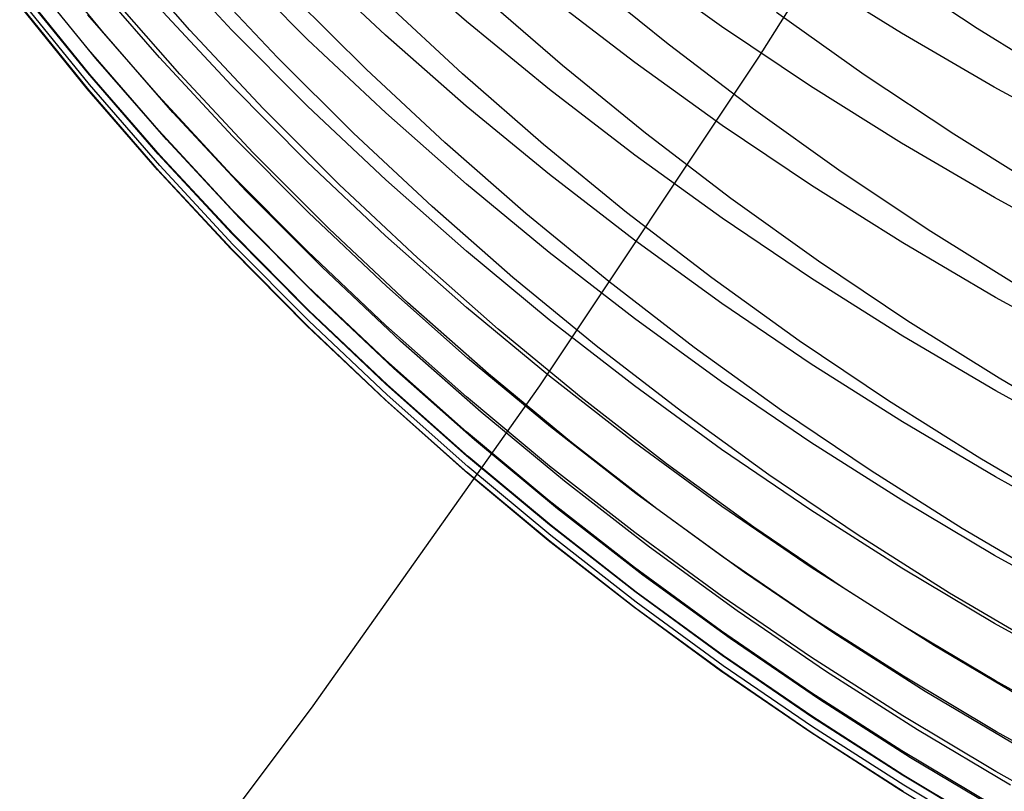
# Model space of a CAD drawing. Extents: x -383 to 1849, y -1185 to -529.
# Tile 219 of 256: x 196.41 to 200.89, y -1116.86 to -1113.35. Entities that reach past the tile are written whole.
import ezdxf

# ---------------------------------------------------------------- set-up
doc = ezdxf.new("R2010")
doc.units = 0
doc.layers.add('PREDEFINITO', color=7, linetype='CONTINUOUS')

msp = doc.modelspace()

# ---------------------------------------------------------------- linework, layer by layer
at = {"layer": 'PREDEFINITO'}
for p, q in [((199.7711, -1113.5224, 433.0335), (200.7253, -1112.0016, 433.0375)), ((196.7867, -1113.406, 568.3288), (196.4789, -1113.0284, 568.3637)), ((197.1841, -1113.3993, 564.324), (196.8634, -1113.0333, 564.3691)), ((197.3752, -1113.3989, 589.8171), (197.0431, -1113.0423, 589.7774)), ((198.4413, -1113.3592, 595.7682), (198.0741, -1113.038, 595.7124)), ((198.0735, -1113.4217, 593.7852), (197.7174, -1113.0882, 593.734)), ((196.723, -1113.4866, 581.9866), (196.4161, -1113.1073, 581.9738)), ((197.7195, -1113.4414, 591.8024), (197.3756, -1113.0963, 591.7567)), ((199.6002, -1113.3823, 599.7952), (199.2039, -1113.0984, 599.7344)), ((200.7628, -1113.3917, 550.0677), (200.3556, -1113.1219, 550.1218)), ((196.7571, -1113.528, 570.3156), (196.4495, -1113.1498, 570.3445)), ((197.0458, -1113.5229, 585.8861), (196.7256, -1113.1545, 585.8605)), ((197.5827, -1113.5238, 562.2947), (197.2492, -1113.1692, 562.3434)), ((199.3578, -1113.4634, 554.1684), (198.9788, -1113.1565, 554.2257)), ((200.4183, -1113.4133, 601.8412), (200.0045, -1113.1549, 601.7805)), ((196.7204, -1113.5936, 580.0321), (196.4129, -1113.2141, 580.0268)), ((196.7296, -1113.6002, 572.3071), (196.4223, -1113.2214, 572.3298)), ((196.7271, -1113.6463, 574.2238), (196.4197, -1113.2674, 574.2424)), ((197.1389, -1113.5999, 566.3085), (196.8179, -1113.233, 566.3478)), ((197.9866, -1113.5778, 560.2643), (197.6412, -1113.2345, 560.3161)), ((198.4237, -1113.5983, 558.2304), (198.067, -1113.2671, 558.2846)), ((198.8774, -1113.5593, 556.1982), (198.5096, -1113.2401, 556.2543)), ((199.2064, -1113.5465, 597.8072), (198.8189, -1113.2493, 597.7495)), ((196.7176, -1113.6658, 576.0803), (196.4105, -1113.2867, 576.0963)), ((196.7249, -1113.6703, 578.0979), (196.4175, -1113.2908, 578.1026)), ((197.3732, -1113.6515, 587.8635), (197.0405, -1113.2939, 587.8313)), ((197.0411, -1113.6979, 583.9321), (196.7207, -1113.329, 583.9132)), ((200.249, -1113.6019, 552.0878), (199.8505, -1113.3193, 552.1422)), ((197.5171, -1113.755, 564.2808), (197.1841, -1113.3993, 564.324)), ((197.7192, -1113.7448, 589.8556), (197.3752, -1113.3989, 589.8171)), ((198.819, -1113.6692, 595.8221), (198.4413, -1113.3592, 595.7682)), ((200.0054, -1113.6542, 599.8534), (199.6002, -1113.3823, 599.7952)), ((201.1784, -1113.6495, 550.0176), (200.7628, -1113.3917, 550.0677)), ((197.1073, -1113.7734, 568.2952), (196.7867, -1113.406, 568.3288)), ((198.0749, -1113.7755, 591.8467), (197.7195, -1113.4414, 591.8024)), ((198.4405, -1113.744, 593.8346), (198.0735, -1113.4217, 593.7852)), ((200.8402, -1113.659, 601.8989), (200.4183, -1113.4133, 601.8412)), ((197.0429, -1113.8556, 581.9991), (196.723, -1113.4866, 581.9866)), ((199.7468, -1113.7588, 554.1144), (199.3578, -1113.4634, 554.1684)), ((197.0775, -1113.896, 570.2878), (196.7571, -1113.528, 570.3156)), ((197.3785, -1113.8809, 585.9111), (197.0458, -1113.5229, 585.8861)), ((197.9281, -1113.8679, 562.2481), (197.5827, -1113.5238, 562.2947)), ((198.7746, -1115.016, 433.0308), (199.7711, -1113.5224, 433.0335)), ((198.3432, -1113.9104, 560.2149), (197.9866, -1113.5778, 560.2643)), ((199.2556, -1113.8673, 556.1451), (198.8774, -1113.5593, 556.1982)), ((199.6035, -1113.8319, 597.8626), (199.2064, -1113.5465, 597.8072)), ((197.0407, -1113.963, 580.0373), (196.7204, -1113.5936, 580.0321)), ((197.0496, -1113.9689, 572.2852), (196.7296, -1113.6002, 572.3071)), ((197.4722, -1113.9564, 566.2707), (197.1389, -1113.5999, 566.3085)), ((198.7912, -1113.9186, 558.1789), (198.4237, -1113.5983, 558.2304)), ((200.6565, -1113.8727, 552.0372), (200.249, -1113.6019, 552.0878)), ((197.0376, -1114.0348, 576.0648), (196.7176, -1113.6658, 576.0803)), ((197.0451, -1114.0395, 578.0933), (196.7249, -1113.6703, 578.0979)), ((197.0474, -1114.015, 574.2057), (196.7271, -1113.6463, 574.2238)), ((197.7178, -1113.9984, 587.8947), (197.3732, -1113.6515, 587.8635)), ((199.2066, -1113.9675, 595.8739), (198.819, -1113.6692, 595.8221)), ((200.4193, -1113.9136, 599.909), (200.0054, -1113.6542, 599.8534)), ((201.2697, -1113.8919, 601.9535), (200.8402, -1113.659, 601.8989)), ((197.3739, -1114.0563, 583.9505), (197.0411, -1113.6979, 583.9321)), ((197.862, -1114.1002, 564.2393), (197.5171, -1113.755, 564.2808)), ((198.0746, -1114.0798, 589.8929), (197.7192, -1113.7448, 589.8556)), ((198.8181, -1114.055, 593.8823), (198.4405, -1113.744, 593.8346)), ((200.1451, -1114.0425, 554.0638), (199.7468, -1113.7588, 554.1144)), ((197.4403, -1114.1304, 568.2629), (197.1073, -1113.7734, 568.2952)), ((198.4413, -1114.0985, 591.8896), (198.0749, -1113.7755, 591.8467)), ((200.0096, -1114.1052, 597.9156), (199.6035, -1113.8319, 597.8626)), ((197.375, -1114.2143, 582.0112), (197.0429, -1113.8556, 581.9991)), ((197.7231, -1114.2281, 585.9353), (197.3785, -1113.8809, 585.9111)), ((198.2848, -1114.2011, 562.2036), (197.9281, -1113.8679, 562.2481)), ((199.6436, -1114.1638, 556.095), (199.2556, -1113.8673, 556.1451)), ((201.0724, -1114.1314, 551.9902), (200.6565, -1113.8727, 552.0372)), ((197.4103, -1114.2536, 570.2609), (197.0775, -1113.896, 570.2878)), ((198.7108, -1114.2319, 560.1679), (198.3432, -1113.9104, 560.2149)), ((199.1692, -1114.2276, 558.1301), (198.7912, -1113.9186, 558.1789)), ((200.8413, -1114.1604, 599.9618), (200.4193, -1113.9136, 599.909)), ((197.3735, -1114.322, 580.0423), (197.0407, -1113.963, 580.0373)), ((197.3821, -1114.3272, 572.2641), (197.0496, -1113.9689, 572.2852)), ((197.8173, -1114.3024, 566.2345), (197.4722, -1113.9564, 566.2707)), ((199.6038, -1114.2539, 595.9237), (199.2066, -1113.9675, 595.8739)), ((197.3801, -1114.3732, 574.1881), (197.0474, -1114.015, 574.2057)), ((198.0739, -1114.3344, 587.9249), (197.7178, -1113.9984, 587.8947)), ((197.3699, -1114.3934, 576.0497), (197.0376, -1114.0348, 576.0648)), ((197.3777, -1114.3984, 578.0888), (197.0451, -1114.0395, 578.0933)), ((197.7186, -1114.4041, 583.9684), (197.3739, -1114.0563, 583.9505)), ((199.2056, -1114.3544, 593.9282), (198.8181, -1114.055, 593.8823)), ((200.5524, -1114.3143, 554.0167), (200.1451, -1114.0425, 554.0638)), ((198.2183, -1114.4345, 564.1998), (197.862, -1114.1002, 564.2393)), ((198.441, -1114.4036, 589.929), (198.0746, -1114.0798, 589.8929)), ((198.818, -1114.41, 591.9309), (198.4413, -1114.0985, 591.8896)), ((200.4243, -1114.366, 597.9662), (200.0096, -1114.1052, 597.9156)), ((197.7852, -1114.4767, 568.2319), (197.4403, -1114.1304, 568.2629)), ((201.2708, -1114.3943, 600.0119), (200.8413, -1114.1604, 599.9618)), ((198.6524, -1114.5232, 562.1613), (198.2848, -1114.2011, 562.2036)), ((200.0411, -1114.4486, 556.0481), (199.6436, -1114.1638, 556.095)), ((197.7191, -1114.5622, 582.0229), (197.375, -1114.2143, 582.0112)), ((198.079, -1114.5644, 585.9587), (197.7231, -1114.2281, 585.9353)), ((199.0888, -1114.5422, 560.1235), (198.7108, -1114.2319, 560.1679)), ((199.557, -1114.525, 558.084), (199.1692, -1114.2276, 558.1301)), ((197.755, -1114.6005, 570.2352), (197.4103, -1114.2536, 570.2609)), ((200.01, -1114.5282, 595.9713), (199.6038, -1114.2539, 595.9237)), ((197.7181, -1114.6703, 580.0471), (197.3735, -1114.322, 580.0423)), ((197.7264, -1114.6748, 572.2437), (197.3821, -1114.3272, 572.2641)), ((198.1739, -1114.6375, 566.1998), (197.8173, -1114.3024, 566.2345)), ((198.4409, -1114.6592, 587.9541), (198.0739, -1114.3344, 587.9249)), ((200.9681, -1114.5739, 553.9729), (200.5524, -1114.3143, 554.0167)), ((197.7246, -1114.7208, 574.1711), (197.3801, -1114.3732, 574.1881)), ((199.6026, -1114.6418, 593.9723), (199.2056, -1114.3544, 593.9282)), ((200.847, -1114.6143, 598.0144), (200.4243, -1114.366, 597.9662)), ((197.7141, -1114.7414, 576.0351), (197.3699, -1114.3934, 576.0497)), ((197.7222, -1114.7464, 578.0844), (197.3777, -1114.3984, 578.0888)), ((198.0747, -1114.7409, 583.9856), (197.7186, -1114.4041, 583.9684)), ((198.8178, -1114.7159, 589.9638), (198.441, -1114.4036, 589.929)), ((199.2048, -1114.7098, 591.9706), (198.818, -1114.41, 591.9309)), ((198.5854, -1114.7578, 564.1621), (198.2183, -1114.4345, 564.1998)), ((200.4476, -1114.7213, 556.0043), (200.0411, -1114.4486, 556.0481)), ((198.1415, -1114.8121, 568.2022), (197.7852, -1114.4767, 568.2319)), ((198.0745, -1114.8991, 582.0343), (197.7191, -1114.5622, 582.0229)), ((198.446, -1114.8894, 585.9814), (198.079, -1114.5644, 585.9587)), ((199.0305, -1114.834, 562.1212), (198.6524, -1114.5232, 562.1613)), ((199.4767, -1114.8409, 560.0815), (199.0888, -1114.5422, 560.1235)), ((199.9543, -1114.8107, 558.0409), (199.557, -1114.525, 558.084)), ((200.4247, -1114.7901, 596.0168), (200.01, -1114.5282, 595.9713)), ((198.1111, -1114.9365, 570.2105), (197.755, -1114.6005, 570.2352)), ((198.5414, -1114.9614, 566.1668), (198.1739, -1114.6375, 566.1998)), ((200.0087, -1114.9169, 594.0145), (199.6026, -1114.6418, 593.9723)), ((201.2774, -1114.8496, 598.06), (200.847, -1114.6143, 598.0144)), ((198.0742, -1115.0077, 580.0518), (197.7181, -1114.6703, 580.0471)), ((198.0821, -1115.0115, 572.2242), (197.7264, -1114.6748, 572.2437)), ((198.8184, -1114.9725, 587.9823), (198.4409, -1114.6592, 587.9541)), ((198.0697, -1115.0783, 576.0209), (197.7141, -1114.7414, 576.0351)), ((198.0806, -1115.0574, 574.1547), (197.7246, -1114.7208, 574.1711)), ((198.4417, -1115.0665, 584.0023), (198.0747, -1114.7409, 583.9856)), ((199.2045, -1115.0165, 589.9973), (198.8178, -1114.7159, 589.9638)), ((199.601, -1114.9976, 592.0088), (199.2048, -1114.7098, 591.9706)), ((200.8626, -1114.9817, 555.9637), (200.4476, -1114.7213, 556.0043)), ((198.0781, -1115.0835, 578.0802), (197.7222, -1114.7464, 578.0844)), ((198.9631, -1115.0696, 564.1264), (198.5854, -1114.7578, 564.1621)), ((198.5087, -1115.1363, 568.1739), (198.1415, -1114.8121, 568.2022)), ((199.4185, -1115.1331, 562.0833), (199.0305, -1114.834, 562.1212)), ((200.3606, -1115.0842, 558.0005), (199.9543, -1114.8107, 558.0409)), ((200.8475, -1115.0393, 596.0601), (200.4247, -1114.7901, 596.0168)), ((199.8741, -1115.1277, 560.0421), (199.4767, -1114.8409, 560.0815)), ((198.4409, -1115.2247, 582.0453), (198.0745, -1114.8991, 582.0343)), ((198.8234, -1115.2029, 586.0032), (198.446, -1114.8894, 585.9814)), ((200.4233, -1115.1797, 594.0548), (200.0087, -1114.9169, 594.0145)), ((198.4781, -1115.2612, 570.1869), (198.1111, -1114.9365, 570.2105)), ((198.9194, -1115.274, 566.1355), (198.5414, -1114.9614, 566.1668)), ((198.4412, -1115.3338, 580.0564), (198.0742, -1115.0077, 580.0518)), ((198.4488, -1115.337, 572.2054), (198.0821, -1115.0115, 572.2242)), ((199.2059, -1115.2741, 588.0095), (198.8184, -1114.9725, 587.9823)), ((200.0063, -1115.2732, 592.0454), (199.601, -1114.9976, 592.0088)), ((201.2856, -1115.2295, 555.9263), (200.8626, -1114.9817, 555.9637)), ((197.7367, -1116.481, 433.0294), (198.7746, -1115.016, 433.0308)), ((198.4475, -1115.3828, 574.139), (198.0806, -1115.0574, 574.1547)), ((199.6008, -1115.305, 590.0295), (199.2045, -1115.0165, 589.9973)), ((201.278, -1115.2754, 596.1012), (200.8475, -1115.0393, 596.0601)), ((198.4362, -1115.4041, 576.0072), (198.0697, -1115.0783, 576.0209)), ((198.445, -1115.4093, 578.0761), (198.0781, -1115.0835, 578.0802)), ((198.8192, -1115.3806, 584.0184), (198.4417, -1115.0665, 584.0023)), ((199.3506, -1115.3698, 564.0926), (198.9631, -1115.0696, 564.1264)), ((200.7754, -1115.3454, 557.9631), (200.3606, -1115.0842, 558.0005)), ((198.8864, -1115.449, 568.147), (198.5087, -1115.1363, 568.1739)), ((199.816, -1115.4203, 562.0478), (199.4185, -1115.1331, 562.0833)), ((200.2804, -1115.4024, 560.0052), (199.8741, -1115.1277, 560.0421)), ((200.846, -1115.4296, 594.0931), (200.4233, -1115.1797, 594.0548)), ((198.8178, -1115.5388, 582.0559), (198.4409, -1115.2247, 582.0453)), ((199.2108, -1115.5046, 586.0242), (198.8234, -1115.2029, 586.0032)), ((198.8556, -1115.5744, 570.1643), (198.4781, -1115.2612, 570.1869)), ((199.3073, -1115.5748, 566.1059), (198.9194, -1115.274, 566.1355)), ((199.6029, -1115.5636, 588.0355), (199.2059, -1115.2741, 588.0095)), ((200.4201, -1115.5362, 592.0802), (200.0063, -1115.2732, 592.0454)), ((200.0061, -1115.5812, 590.0602), (199.6008, -1115.305, 590.0295)), ((198.8187, -1115.6483, 580.0607), (198.4412, -1115.3338, 580.0564)), ((198.8259, -1115.6509, 572.1874), (198.4488, -1115.337, 572.2054)), ((199.7477, -1115.6581, 564.0608), (199.3506, -1115.3698, 564.0926)), ((201.1982, -1115.5939, 557.9286), (200.7754, -1115.3454, 557.9631)), ((198.8132, -1115.7183, 575.9941), (198.4362, -1115.4041, 576.0072)), ((198.8223, -1115.7236, 578.0722), (198.445, -1115.4093, 578.0761)), ((198.8248, -1115.6966, 574.1238), (198.4475, -1115.3828, 574.139)), ((199.2068, -1115.6829, 584.034), (198.8192, -1115.3806, 584.0184)), ((200.6953, -1115.6647, 559.9709), (200.2804, -1115.4024, 560.0052)), ((199.274, -1115.7499, 568.1215), (198.8864, -1115.449, 568.147)), ((200.2225, -1115.6953, 562.0144), (199.816, -1115.4203, 562.0478)), ((201.2764, -1115.6666, 594.1295), (200.846, -1115.4296, 594.0931)), ((199.6077, -1115.7943, 586.0444), (199.2108, -1115.5046, 586.0242)), ((199.2046, -1115.8411, 582.066), (198.8178, -1115.5388, 582.0559)), ((200.8421, -1115.7864, 592.1134), (200.4201, -1115.5362, 592.0802)), ((199.243, -1115.8758, 570.143), (198.8556, -1115.5744, 570.1643)), ((199.7048, -1115.8637, 566.0779), (199.3073, -1115.5748, 566.1059)), ((200.009, -1115.8409, 588.0605), (199.6029, -1115.5636, 588.0355)), ((200.42, -1115.8449, 590.0896), (200.0061, -1115.5812, 590.0602)), ((199.2062, -1115.9511, 580.065), (198.8187, -1115.6483, 580.0607)), ((199.213, -1115.9531, 572.1703), (198.8259, -1115.6509, 572.1874)), ((199.6038, -1115.9731, 584.0488), (199.2068, -1115.6829, 584.034)), ((200.1538, -1115.9342, 564.031), (199.7477, -1115.6581, 564.0608)), ((201.1182, -1115.9144, 559.9393), (200.6953, -1115.6647, 559.9709)), ((199.2002, -1116.0208, 575.9814), (198.8132, -1115.7183, 575.9941)), ((199.2096, -1116.026, 578.0684), (198.8223, -1115.7236, 578.0722)), ((199.2121, -1115.9987, 574.1093), (198.8248, -1115.6966, 574.1238)), ((200.6375, -1115.9578, 561.9835), (200.2225, -1115.6953, 562.0144)), ((199.6712, -1116.0388, 568.0974), (199.274, -1115.7499, 568.1215)), ((200.0136, -1116.0716, 586.0637), (199.6077, -1115.7943, 586.0444)), ((201.2716, -1116.0236, 592.1449), (200.8421, -1115.7864, 592.1134)), ((199.601, -1116.1313, 582.0758), (199.2046, -1115.8411, 582.066)), ((200.4236, -1116.1056, 588.0843), (200.009, -1115.8409, 588.0605)), ((200.842, -1116.0957, 590.1176), (200.42, -1115.8449, 590.0896)), ((199.64, -1116.1651, 570.1227), (199.243, -1115.8758, 570.143)), ((200.1112, -1116.1403, 566.0517), (199.7048, -1115.8637, 566.0779)), ((199.6032, -1116.2418, 580.069), (199.2062, -1115.9511, 580.065)), ((199.6096, -1116.2433, 572.154), (199.213, -1115.9531, 572.1703)), ((200.5684, -1116.1978, 564.0032), (200.1538, -1115.9342, 564.031)), ((200.0099, -1116.2511, 584.0631), (199.6038, -1115.9731, 584.0488)), ((201.0606, -1116.2077, 561.9548), (200.6375, -1115.9578, 561.9835)), ((199.5968, -1116.3111, 575.9692), (199.2002, -1116.0208, 575.9814)), ((199.6065, -1116.3164, 578.0647), (199.2096, -1116.026, 578.0684)), ((199.6089, -1116.2887, 574.0954), (199.2121, -1115.9987, 574.1093)), ((200.0774, -1116.3155, 568.0747), (199.6712, -1116.0388, 568.0974)), ((200.4281, -1116.3363, 586.0822), (200.0136, -1116.0716, 586.0637)), ((200.0063, -1116.4091, 582.0852), (199.601, -1116.1313, 582.0758)), ((200.8463, -1116.3574, 588.107), (200.4236, -1116.1056, 588.0843)), ((201.2715, -1116.3335, 590.1441), (200.842, -1116.0957, 590.1176)), ((200.046, -1116.4422, 570.1036), (199.64, -1116.1651, 570.1227)), ((200.5262, -1116.4045, 566.0272), (200.1112, -1116.1403, 566.0517)), ((200.9911, -1116.4486, 563.9775), (200.5684, -1116.1978, 564.0032)), ((200.0092, -1116.5201, 580.0729), (199.6032, -1116.2418, 580.069)), ((200.0153, -1116.5211, 572.1386), (199.6096, -1116.2433, 572.154)), ((200.4245, -1116.5164, 584.0767), (200.0099, -1116.2511, 584.0631)), ((200.0023, -1116.5892, 575.9576), (199.5968, -1116.3111, 575.9692)), ((200.0148, -1116.5663, 574.0821), (199.6089, -1116.2887, 574.0954)), ((200.0123, -1116.5943, 578.0612), (199.6065, -1116.3164, 578.0647)), ((200.4921, -1116.5795, 568.0535), (200.0774, -1116.3155, 568.0747)), ((200.8507, -1116.5881, 586.0998), (200.4281, -1116.3363, 586.0822)), ((201.2767, -1116.5961, 588.1284), (200.8463, -1116.3574, 588.107)), ((200.4203, -1116.6743, 582.0941), (200.0063, -1116.4091, 582.0852)), ((200.4606, -1116.7066, 570.0857), (200.046, -1116.4422, 570.1036)), ((200.9492, -1116.6558, 566.0045), (200.5262, -1116.4045, 566.0272)), ((196.6581, -1117.9162, 433.0293), (197.7367, -1116.481, 433.0294)), ((200.4238, -1116.7859, 580.0766), (200.0092, -1116.5201, 580.0729)), ((200.4295, -1116.7864, 572.1241), (200.0153, -1116.5211, 572.1386)), ((200.8472, -1116.7689, 584.0897), (200.4245, -1116.5164, 584.0767)), ((200.4292, -1116.8314, 574.0696), (200.0148, -1116.5663, 574.0821)), ((200.9149, -1116.8307, 568.0338), (200.4921, -1116.5795, 568.0535)), ((200.4164, -1116.8546, 575.9465), (200.0023, -1116.5892, 575.9576)), ((200.4268, -1116.8597, 578.0579), (200.0123, -1116.5943, 578.0612)), ((201.2809, -1116.8268, 586.1164), (200.8507, -1116.5881, 586.0998)), ((200.8423, -1116.9266, 582.1026), (200.4203, -1116.6743, 582.0941)), ((200.8832, -1116.9582, 570.069), (200.4606, -1116.7066, 570.0857)), ((200.8465, -1117.0387, 580.0801), (200.4238, -1116.7859, 580.0766)), ((200.8518, -1117.0388, 572.1105), (200.4295, -1116.7864, 572.1241)), ((201.2775, -1117.0082, 584.102), (200.8472, -1116.7689, 584.0897)), ((200.8517, -1117.0835, 574.0577), (200.4292, -1116.8314, 574.0696)), ((200.8386, -1117.1072, 575.9359), (200.4164, -1116.8546, 575.9465))]:
    msp.add_line(p, q, dxfattribs=at)

doc.saveas('drawing.dxf')
